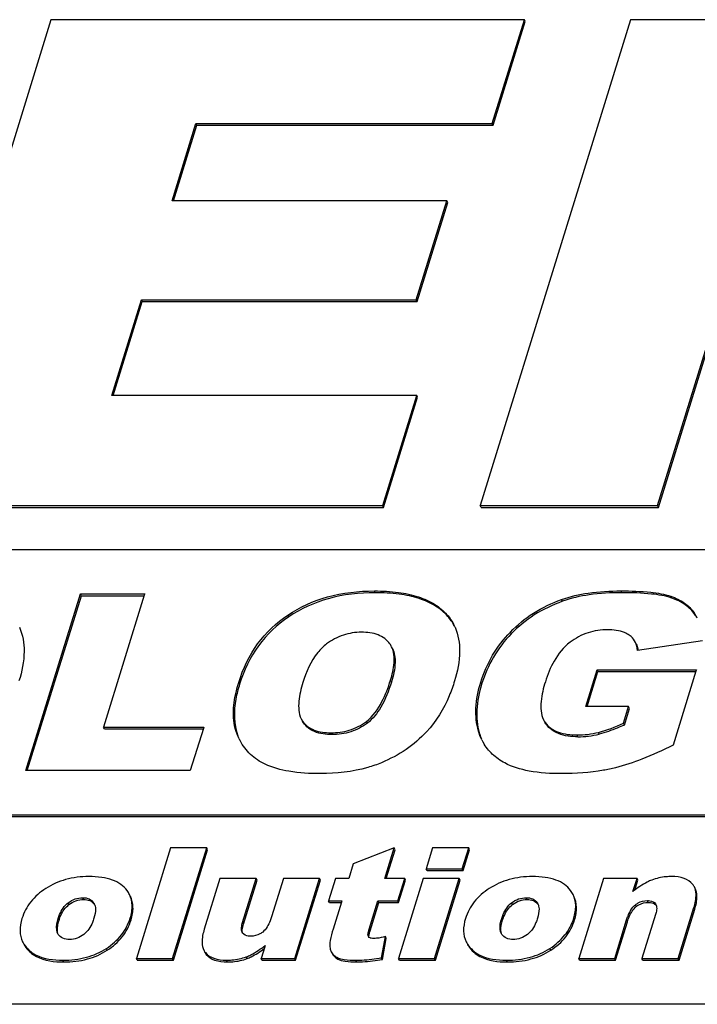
# Model space of a CAD drawing. Header units: millimetres. Extents: x 0 to 4200, y 0 to 2970.
# Tile 10 of 16: x 3130 to 3154, y 885 to 920. Entities that reach past the tile are written whole.
import ezdxf

# ---------------------------------------------------------------- set-up
doc = ezdxf.new("R2010")
doc.units = ezdxf.units.MM
doc.header["$LTSCALE"] = 231
doc.layers.get('0').update_dxf_attribs({"linetype": 'CONTINUOUS'})

msp = doc.modelspace()

# ---------------------------------------------------------------- linework, layer by layer
at = {"color": 7, "linetype": 'CONTINUOUS'}
for p, q in [((3131.322, 920.201), (3125.997, 902.967)), ((3148.102, 920.201), (3131.322, 920.201)), ((3151.862, 920.201), (3146.536, 902.967)), ((3146.965, 916.521), (3148.102, 920.201)), ((3148.133, 920.138), (3148.102, 920.201)), ((3162.298, 920.201), (3151.862, 920.201)), ((3146.996, 916.459), (3148.133, 920.138)), ((3135.614, 913.782), (3136.46, 916.521)), ((3135.664, 913.782), (3136.491, 916.459)), ((3136.46, 916.521), (3146.965, 916.521)), ((3136.491, 916.459), (3136.46, 916.521)), ((3136.491, 916.459), (3146.996, 916.459)), ((3146.996, 916.459), (3146.965, 916.521)), ((3145.359, 913.782), (3135.614, 913.782)), ((3144.272, 910.267), (3145.359, 913.782)), ((3144.303, 910.205), (3145.389, 913.72)), ((3145.389, 913.72), (3145.359, 913.782)), ((3133.478, 906.87), (3134.528, 910.267)), ((3133.528, 906.87), (3134.558, 910.205)), ((3134.528, 910.267), (3144.272, 910.267)), ((3134.558, 910.205), (3134.528, 910.267)), ((3134.558, 910.205), (3144.303, 910.205)), ((3144.303, 910.205), (3144.272, 910.267)), ((3152.826, 902.967), (3154.987, 909.962)), ((3152.856, 902.905), (3155.017, 909.9)), ((3144.287, 906.87), (3133.478, 906.87)), ((3143.081, 902.967), (3144.287, 906.87)), ((3143.111, 902.905), (3144.317, 906.808)), ((3144.317, 906.808), (3144.287, 906.87)), ((3125.997, 902.967), (3143.081, 902.967)), ((3126.027, 902.905), (3143.111, 902.905)), ((3143.111, 902.905), (3143.081, 902.967)), ((3146.567, 902.905), (3146.536, 902.967)), ((3146.536, 902.967), (3152.826, 902.967)), ((3146.567, 902.905), (3152.856, 902.905)), ((3152.856, 902.905), (3152.826, 902.967)), ((3166.443, 901.401), (3055.915, 901.401)), ((3130.431, 893.567), (3132.367, 899.834)), ((3130.481, 893.567), (3132.398, 899.772)), ((3132.367, 899.834), (3134.644, 899.834)), ((3132.398, 899.772), (3132.367, 899.834)), ((3132.398, 899.772), (3134.625, 899.772)), ((3134.629, 899.786), (3133.185, 895.111)), ((3134.644, 899.834), (3134.629, 899.786)), ((3154.415, 898.167), (3152.116, 897.833)), ((3150.277, 895.837), (3150.68, 897.141)), ((3150.68, 897.141), (3154.199, 897.141)), ((3150.711, 897.079), (3150.68, 897.141)), ((3154.199, 897.141), (3154.184, 897.093)), ((3150.327, 895.837), (3150.711, 897.079)), ((3150.711, 897.079), (3154.179, 897.079)), ((3154.184, 897.093), (3153.373, 894.469)), ((3151.8, 895.837), (3150.277, 895.837)), ((3151.618, 895.247), (3151.8, 895.837)), ((3151.648, 895.185), (3151.831, 895.775)), ((3151.831, 895.775), (3151.8, 895.837)), ((3140.191, 895.409), (3140.241, 895.323)), ((3133.215, 895.048), (3133.185, 895.111)), ((3133.185, 895.111), (3136.738, 895.111)), ((3133.215, 895.048), (3136.719, 895.048)), ((3136.723, 895.062), (3136.261, 893.567)), ((3136.738, 895.111), (3136.723, 895.062)), ((3140.271, 895.261), (3140.221, 895.347)), ((3151.648, 895.185), (3151.618, 895.247)), ((3137.993, 894.693), (3137.917, 894.866)), ((3136.261, 893.567), (3130.431, 893.567)), ((3064.063, 892.001), (3163.538, 892.001)), ((3064.094, 891.939), (3163.568, 891.939)), ((3135.56, 890.826), (3134.35, 886.909)), ((3136.842, 890.826), (3135.56, 890.826)), ((3135.631, 886.909), (3136.842, 890.826)), ((3136.872, 890.764), (3136.842, 890.826)), ((3143.492, 890.826), (3142.038, 890.267)), ((3143.159, 889.746), (3143.492, 890.826)), ((3143.523, 890.764), (3143.492, 890.826)), ((3144.852, 890.826), (3144.624, 890.086)), ((3146.131, 890.826), (3144.852, 890.826)), ((3145.902, 890.086), (3146.131, 890.826)), ((3146.161, 890.764), (3146.131, 890.826)), ((3135.662, 886.847), (3136.872, 890.764)), ((3143.208, 889.746), (3143.523, 890.764)), ((3145.933, 890.024), (3146.161, 890.764)), ((3142.038, 890.267), (3141.877, 889.746)), ((3144.654, 890.024), (3144.624, 890.086)), ((3144.624, 890.086), (3145.902, 890.086)), ((3144.654, 890.024), (3145.933, 890.024)), ((3145.933, 890.024), (3145.902, 890.086)), ((3137.312, 889.746), (3136.754, 887.94)), ((3138.597, 889.746), (3137.312, 889.746)), ((3138.115, 888.186), (3138.597, 889.746)), ((3138.146, 888.124), (3138.628, 889.684)), ((3138.628, 889.684), (3138.597, 889.746)), ((3139.562, 889.746), (3139.14, 888.381)), ((3140.84, 889.746), (3139.562, 889.746)), ((3139.963, 886.909), (3140.84, 889.746)), ((3139.994, 886.847), (3140.871, 889.684)), ((3140.871, 889.684), (3140.84, 889.746)), ((3141.406, 889.746), (3141.16, 888.95)), ((3141.877, 889.746), (3141.406, 889.746)), ((3143.862, 889.746), (3143.159, 889.746)), ((3143.616, 888.95), (3143.862, 889.746)), ((3144.519, 889.746), (3143.642, 886.909)), ((3143.647, 888.888), (3143.893, 889.684)), ((3143.893, 889.684), (3143.862, 889.746)), ((3145.797, 889.746), (3144.519, 889.746)), ((3144.921, 886.909), (3145.797, 889.746)), ((3144.951, 886.847), (3145.828, 889.684)), ((3145.828, 889.684), (3145.797, 889.746)), ((3150.905, 889.746), (3150.029, 886.909)), ((3152.096, 889.746), (3150.905, 889.746)), ((3151.953, 889.284), (3152.096, 889.746)), ((3152.018, 889.333), (3152.126, 889.684)), ((3152.126, 889.684), (3152.096, 889.746)), ((3132.835, 888.881), (3132.859, 888.84)), ((3141.19, 888.888), (3141.16, 888.95)), ((3141.16, 888.95), (3141.631, 888.95)), ((3141.19, 888.888), (3141.612, 888.888)), ((3141.616, 888.902), (3141.322, 887.951)), ((3141.631, 888.95), (3141.616, 888.902)), ((3142.601, 887.943), (3142.913, 888.95)), ((3142.632, 887.881), (3142.943, 888.888)), ((3142.913, 888.95), (3143.616, 888.95)), ((3142.943, 888.888), (3142.913, 888.95)), ((3142.943, 888.888), (3143.647, 888.888)), ((3143.647, 888.888), (3143.616, 888.95)), ((3148.558, 888.881), (3148.582, 888.84)), ((3152.753, 888.845), (3152.769, 888.819)), ((3152.754, 888.469), (3152.272, 886.909)), ((3153.556, 886.909), (3154.114, 888.712)), ((3153.587, 886.847), (3154.144, 888.65)), ((3151.307, 886.909), (3151.728, 888.272)), ((3151.338, 886.847), (3151.759, 888.21)), ((3131.581, 887.761), (3131.559, 887.798)), ((3138.113, 887.806), (3138.097, 887.832)), ((3142.572, 887.693), (3142.568, 887.703)), ((3143.04, 886.933), (3143.177, 887.681)), ((3143.208, 887.619), (3143.177, 887.681)), ((3147.304, 887.761), (3147.282, 887.798)), ((3138.912, 887.369), (3138.897, 887.321)), ((3143.071, 886.871), (3143.208, 887.619)), ((3138.897, 887.321), (3138.77, 886.909)), ((3134.38, 886.847), (3134.35, 886.909)), ((3134.35, 886.909), (3135.631, 886.909)), ((3134.38, 886.847), (3135.662, 886.847)), ((3135.662, 886.847), (3135.631, 886.909)), ((3138.8, 886.847), (3138.77, 886.909)), ((3138.77, 886.909), (3139.963, 886.909)), ((3138.8, 886.847), (3139.994, 886.847)), ((3139.994, 886.847), (3139.963, 886.909)), ((3143.071, 886.871), (3143.04, 886.933)), ((3143.673, 886.847), (3143.642, 886.909)), ((3143.642, 886.909), (3144.921, 886.909)), ((3143.673, 886.847), (3144.951, 886.847)), ((3144.951, 886.847), (3144.921, 886.909)), ((3150.059, 886.847), (3150.029, 886.909)), ((3150.029, 886.909), (3151.307, 886.909)), ((3150.059, 886.847), (3151.338, 886.847)), ((3151.338, 886.847), (3151.307, 886.909)), ((3152.302, 886.847), (3152.272, 886.909)), ((3152.272, 886.909), (3153.556, 886.909)), ((3152.302, 886.847), (3153.587, 886.847)), ((3153.587, 886.847), (3153.556, 886.909)), ((3590.725, 885.28), (2621.769, 885.28))]:
    msp.add_line(p, q, dxfattribs=at)
at = {"color": 9, "linetype": 'CONTINUOUS'}
for p, q in [((3142.815, 899.879), (3142.785, 899.941)), ((3151.561, 899.879), (3151.53, 899.941)), ((3149.452, 899.573), (3149.421, 899.636)), ((3153.326, 899.689), (3153.295, 899.751)), ((3139.751, 899.024), (3139.721, 899.086)), ((3145.39, 899.037), (3145.359, 899.099)), ((3154.151, 899.105), (3154.121, 899.167)), ((3147.637, 898.421), (3147.607, 898.483)), ((3143.389, 896.711), (3143.359, 896.773)), ((3138.008, 896.634), (3137.977, 896.696)), ((3146.589, 896.639), (3146.558, 896.701)), ((3140.271, 895.261), (3140.241, 895.323)), ((3142.537, 895.254), (3142.506, 895.316)), ((3148.876, 895.207), (3148.845, 895.269)), ((3137.948, 894.804), (3137.917, 894.866)), ((3141.275, 894.847), (3141.245, 894.91)), ((3146.506, 894.911), (3146.476, 894.973)), ((3149.997, 894.771), (3149.967, 894.833)), ((3150.755, 894.863), (3150.725, 894.925)), ((3131.96, 888.817), (3131.929, 888.879)), ((3132.479, 889), (3132.449, 889.062)), ((3147.682, 888.817), (3147.652, 888.879)), ((3148.202, 889), (3148.171, 889.062)), ((3152.069, 888.747), (3152.038, 888.809)), ((3152.492, 888.896), (3152.462, 888.958)), ((3154.144, 888.65), (3154.114, 888.712)), ((3131.607, 888.26), (3131.576, 888.322)), ((3134.161, 888.274), (3134.131, 888.336)), ((3138.146, 888.124), (3138.115, 888.186)), ((3147.329, 888.26), (3147.299, 888.322)), ((3149.884, 888.274), (3149.854, 888.336)), ((3151.759, 888.21), (3151.728, 888.272)), ((3142.572, 887.693), (3142.568, 887.703)), ((3142.632, 887.881), (3142.601, 887.943)), ((3130.584, 887.13), (3130.554, 887.192)), ((3133.318, 887.2), (3133.287, 887.262)), ((3136.827, 887.05), (3136.797, 887.112)), ((3146.307, 887.13), (3146.277, 887.192)), ((3149.04, 887.2), (3149.01, 887.262)), ((3131.778, 886.783), (3131.748, 886.845)), ((3137.574, 886.783), (3137.544, 886.845)), ((3138.277, 886.903), (3138.247, 886.965)), ((3141.486, 886.885), (3141.456, 886.948)), ((3142.157, 886.783), (3142.127, 886.845)), ((3147.501, 886.783), (3147.47, 886.845))]:
    msp.add_line(p, q, dxfattribs=at)
at = {"color": 7, "linetype": 'CONTINUOUS'}
for centre, radius, start, end in [((3152.922, 898.334), 1.46, 26.099, 34.7907), ((3152.966, 898.28), 1.444, 28.7719, 34.8223), ((3144.049, 897.945), 1.746, 23.8662, 26.1368), ((3142.748, 897.642), 0.724, 26.0896, 35.6822), ((3151.317, 897.715), 0.831, 8.4699, 12.1247), ((3139.841, 895.6), 2.058, 206.1342, 208.0579), ((3148.444, 895.474), 2.018, 196.1882, 202.7405), ((3148.223, 895.454), 1.81, 206.1304, 209.5773), ((3149.967, 897.996), 3.164, 269.9964, 283.859), ((3149.999, 897.923), 3.152, 269.9709, 283.8845), ((3153.68, 889.225), 0.5, 26.1117, 39.0825), ((3132.507, 888.573), 0.435, 34.3585, 37.1303), ((3132.552, 888.69), 0.342, 23.9834, 26.1418), ((3132.545, 888.686), 0.35, 22.3704, 23.9838), ((3148.229, 888.573), 0.435, 34.3585, 37.1303), ((3148.275, 888.69), 0.342, 23.9834, 26.1418), ((3148.268, 888.686), 0.35, 22.3704, 23.9838), ((3152.602, 888.653), 0.223, 36.8198, 45.1441), ((3142.674, 887.743), 0.113, 206.1068, 213.4785), ((3137.179, 887.423), 0.492, 206.1131, 219.0836), ((3137.21, 887.36), 0.492, 206.1131, 219.0836)]:
    msp.add_arc(centre, radius, start, end, dxfattribs=at)
for points, knots in [([(3139.721, 899.086), (3140.146, 899.373), (3141.145, 899.821), (3142.225, 899.941), (3142.785, 899.941)], [0, 0, 0, 0, 0.478529, 1, 1, 1, 1]), ([(3142.785, 899.941), (3143.069, 899.941), (3143.597, 899.914), (3144.324, 899.763), (3144.919, 899.502), (3145.234, 899.242), (3145.359, 899.099)], [0, 0, 0, 0, 0.30602, 0.568091, 0.795003, 1, 1, 1, 1]), ([(3149.421, 899.636), (3149.727, 899.746), (3150.428, 899.903), (3151.142, 899.941), (3151.53, 899.941)], [0, 0, 0, 0, 0.455761, 1, 1, 1, 1]), ([(3151.53, 899.941), (3151.881, 899.941), (3152.474, 899.922), (3153.066, 899.83), (3153.295, 899.751)], [0, 0, 0, 0, 0.591549, 1, 1, 1, 1]), ([(3142.815, 899.879), (3142.256, 899.879), (3141.175, 899.759), (3140.177, 899.31), (3139.751, 899.024)], [0, 0, 0, 0, 0.521471, 1, 1, 1, 1]), ([(3145.39, 899.037), (3145.264, 899.18), (3144.95, 899.44), (3144.354, 899.7), (3143.628, 899.851), (3143.099, 899.879), (3142.815, 899.879)], [0, 0, 0, 0, 0.204997, 0.431909, 0.69398, 1, 1, 1, 1]), ([(3147.607, 898.483), (3147.851, 898.736), (3148.417, 899.196), (3149.074, 899.51), (3149.421, 899.636)], [0, 0, 0, 0, 0.487653, 1, 1, 1, 1]), ([(3149.452, 899.573), (3149.105, 899.447), (3148.448, 899.134), (3147.882, 898.674), (3147.637, 898.421)], [0, 0, 0, 0, 0.512347, 1, 1, 1, 1]), ([(3151.561, 899.879), (3151.173, 899.879), (3150.459, 899.84), (3149.757, 899.684), (3149.452, 899.573)], [0, 0, 0, 0, 0.544239, 1, 1, 1, 1]), ([(3153.326, 899.689), (3153.097, 899.768), (3152.504, 899.86), (3151.912, 899.879), (3151.561, 899.879)], [0, 0, 0, 0, 0.408451, 1, 1, 1, 1]), ([(3153.295, 899.751), (3153.464, 899.692), (3153.778, 899.545), (3154.028, 899.301), (3154.121, 899.167)], [0, 0, 0, 0, 0.524006, 1, 1, 1, 1]), ([(3154.151, 899.105), (3154.059, 899.238), (3153.808, 899.482), (3153.495, 899.63), (3153.326, 899.689)], [0, 0, 0, 0, 0.475994, 1, 1, 1, 1]), ([(3137.977, 896.696), (3138.127, 897.18), (3138.565, 898.105), (3139.31, 898.81), (3139.721, 899.086)], [0, 0, 0, 0, 0.505817, 1, 1, 1, 1]), ([(3139.751, 899.024), (3139.341, 898.747), (3138.595, 898.043), (3138.157, 897.118), (3138.008, 896.634)], [0, 0, 0, 0, 0.494183, 1, 1, 1, 1]), ([(3130.205, 898.651), (3130.323, 898.386), (3130.428, 897.726), (3130.292, 897.087), (3130.187, 896.748)], [0, 0, 0, 0, 0.450004, 1, 1, 1, 1]), ([(3145.646, 898.651), (3145.763, 898.386), (3145.869, 897.726), (3145.733, 897.087), (3145.628, 896.748)], [0, 0, 0, 0, 0.450004, 1, 1, 1, 1]), ([(3151.055, 898.564), (3150.821, 898.564), (3150.342, 898.497), (3149.914, 898.266), (3149.721, 898.12)], [0, 0, 0, 0, 0.490735, 1, 1, 1, 1]), ([(3151.819, 898.375), (3151.769, 898.411), (3151.533, 898.536), (3151.258, 898.564), (3151.055, 898.564)], [0, 0, 0, 0, 0.231979, 1, 1, 1, 1]), ([(3142.327, 898.475), (3142.111, 898.475), (3141.666, 898.41), (3141.271, 898.195), (3141.092, 898.06)], [0, 0, 0, 0, 0.490789, 1, 1, 1, 1]), ([(3143.336, 898.064), (3143.234, 898.205), (3142.909, 898.437), (3142.527, 898.475), (3142.327, 898.475)], [0, 0, 0, 0, 0.464108, 1, 1, 1, 1]), ([(3146.558, 896.701), (3146.661, 897.034), (3146.94, 897.678), (3147.367, 898.235), (3147.607, 898.483)], [0, 0, 0, 0, 0.502627, 1, 1, 1, 1]), ([(3147.637, 898.421), (3147.397, 898.173), (3146.971, 897.616), (3146.692, 896.972), (3146.589, 896.639)], [0, 0, 0, 0, 0.497373, 1, 1, 1, 1]), ([(3152.042, 898.117), (3152.004, 898.193), (3151.933, 898.287), (3151.843, 898.358), (3151.819, 898.375)], [0, 0, 0, 0, 0.742534, 1, 1, 1, 1]), ([(3141.092, 898.06), (3140.976, 897.972), (3140.588, 897.583), (3140.368, 897.066), (3140.251, 896.688)], [0, 0, 0, 0, 0.270362, 1, 1, 1, 1]), ([(3143.359, 896.773), (3143.421, 896.973), (3143.516, 897.363), (3143.483, 897.787), (3143.398, 897.96)], [0, 0, 0, 0, 0.520453, 1, 1, 1, 1]), ([(3143.428, 897.898), (3143.503, 897.746), (3143.553, 897.327), (3143.458, 896.934), (3143.389, 896.711)], [0, 0, 0, 0, 0.42179, 1, 1, 1, 1]), ([(3149.721, 898.12), (3149.49, 897.944), (3149.131, 897.495), (3148.925, 896.976), (3148.847, 896.722)], [0, 0, 0, 0, 0.52263, 1, 1, 1, 1]), ([(3142.506, 895.316), (3142.741, 895.497), (3143.079, 895.982), (3143.278, 896.513), (3143.359, 896.773)], [0, 0, 0, 0, 0.520891, 1, 1, 1, 1]), ([(3137.917, 894.866), (3137.869, 894.991), (3137.715, 895.595), (3137.834, 896.234), (3137.977, 896.696)], [0, 0, 0, 0, 0.216884, 1, 1, 1, 1]), ([(3138.008, 896.634), (3137.954, 896.461), (3137.8, 895.868), (3137.791, 895.209), (3137.948, 894.804)], [0, 0, 0, 0, 0.294127, 1, 1, 1, 1]), ([(3140.251, 896.688), (3140.185, 896.473), (3140.081, 896.055), (3140.099, 895.595), (3140.19, 895.409)], [0, 0, 0, 0, 0.520482, 1, 1, 1, 1]), ([(3143.389, 896.711), (3143.294, 896.403), (3143.089, 895.869), (3142.732, 895.404), (3142.537, 895.254)], [0, 0, 0, 0, 0.566376, 1, 1, 1, 1]), ([(3145.628, 896.748), (3145.573, 896.57), (3145.341, 895.92), (3144.976, 895.313), (3144.633, 894.944)], [0, 0, 0, 0, 0.270183, 1, 1, 1, 1]), ([(3146.476, 894.973), (3146.4, 895.233), (3146.345, 895.826), (3146.466, 896.403), (3146.558, 896.701)], [0, 0, 0, 0, 0.46487, 1, 1, 1, 1]), ([(3146.589, 896.639), (3146.497, 896.341), (3146.376, 895.764), (3146.431, 895.171), (3146.506, 894.911)], [0, 0, 0, 0, 0.53513, 1, 1, 1, 1]), ([(3148.847, 896.722), (3148.777, 896.495), (3148.666, 896.055), (3148.686, 895.57), (3148.782, 895.373)], [0, 0, 0, 0, 0.52056, 1, 1, 1, 1]), ([(3140.241, 895.323), (3140.289, 895.254), (3140.412, 895.124), (3140.746, 894.943), (3141.045, 894.91), (3141.245, 894.91)], [0, 0, 0, 0, 0.225991, 0.466426, 1, 1, 1, 1]), ([(3141.275, 894.847), (3141.069, 894.847), (3140.686, 894.886), (3140.367, 895.124), (3140.271, 895.261)], [0, 0, 0, 0, 0.551385, 1, 1, 1, 1]), ([(3141.245, 894.91), (3141.465, 894.91), (3141.917, 894.965), (3142.325, 895.177), (3142.506, 895.316)], [0, 0, 0, 0, 0.490496, 1, 1, 1, 1]), ([(3142.537, 895.254), (3142.363, 895.12), (3141.957, 894.906), (3141.505, 894.847), (3141.275, 894.847)], [0, 0, 0, 0, 0.488589, 1, 1, 1, 1]), ([(3148.845, 895.269), (3148.9, 895.193), (3149.041, 895.054), (3149.416, 894.866), (3149.746, 894.833), (3149.967, 894.833)], [0, 0, 0, 0, 0.225715, 0.466824, 1, 1, 1, 1]), ([(3149.997, 894.771), (3149.767, 894.771), (3149.345, 894.809), (3148.983, 895.059), (3148.876, 895.207)], [0, 0, 0, 0, 0.558398, 1, 1, 1, 1]), ([(3151.648, 895.185), (3151.565, 895.148), (3151.274, 895.025), (3150.974, 894.917), (3150.755, 894.863)], [0, 0, 0, 0, 0.287746, 1, 1, 1, 1]), ([(3144.633, 894.944), (3144.416, 894.71), (3143.92, 894.282), (3143.342, 893.976), (3143.038, 893.85)], [0, 0, 0, 0, 0.492434, 1, 1, 1, 1]), ([(3138.91, 893.797), (3138.722, 893.885), (3138.372, 894.116), (3138.12, 894.452), (3138.024, 894.632)], [0, 0, 0, 0, 0.505329, 1, 1, 1, 1]), ([(3147.407, 893.839), (3147.248, 893.924), (3146.955, 894.129), (3146.734, 894.411), (3146.649, 894.56)], [0, 0, 0, 0, 0.511346, 1, 1, 1, 1]), ([(3153.373, 894.469), (3153.011, 894.29), (3152.346, 893.987), (3151.653, 893.75), (3151.336, 893.672)], [0, 0, 0, 0, 0.553045, 1, 1, 1, 1]), ([(3140.873, 893.461), (3140.499, 893.461), (3139.831, 893.497), (3139.176, 893.67), (3138.91, 893.797)], [0, 0, 0, 0, 0.559, 1, 1, 1, 1]), ([(3143.038, 893.85), (3142.879, 893.783), (3142.182, 893.541), (3141.436, 893.461), (3140.873, 893.461)], [0, 0, 0, 0, 0.234496, 1, 1, 1, 1]), ([(3149.432, 893.461), (3149.044, 893.461), (3148.351, 893.5), (3147.674, 893.696), (3147.407, 893.839)], [0, 0, 0, 0, 0.562047, 1, 1, 1, 1]), ([(3151.336, 893.672), (3151.193, 893.636), (3150.567, 893.505), (3149.924, 893.461), (3149.432, 893.461)], [0, 0, 0, 0, 0.23121, 1, 1, 1, 1]), ([(3132.661, 889.811), (3132.386, 889.811), (3131.849, 889.749), (3131.354, 889.529), (3131.138, 889.389)], [0, 0, 0, 0, 0.517281, 1, 1, 1, 1]), ([(3134.02, 889.315), (3133.96, 889.398), (3133.802, 889.552), (3133.488, 889.706), (3133.099, 889.795), (3132.815, 889.811), (3132.661, 889.811)], [0, 0, 0, 0, 0.205839, 0.431205, 0.692405, 1, 1, 1, 1]), ([(3148.384, 889.811), (3148.108, 889.811), (3147.572, 889.749), (3147.076, 889.529), (3146.861, 889.389)], [0, 0, 0, 0, 0.517282, 1, 1, 1, 1]), ([(3149.743, 889.315), (3149.683, 889.398), (3149.525, 889.552), (3149.211, 889.706), (3148.822, 889.795), (3148.537, 889.811), (3148.384, 889.811)], [0, 0, 0, 0, 0.205838, 0.431204, 0.692405, 1, 1, 1, 1]), ([(3153.322, 889.811), (3153.258, 889.811), (3153.019, 889.801), (3152.781, 889.751), (3152.618, 889.688)], [0, 0, 0, 0, 0.268352, 1, 1, 1, 1]), ([(3154.068, 889.541), (3153.993, 889.633), (3153.75, 889.786), (3153.474, 889.811), (3153.322, 889.811)], [0, 0, 0, 0, 0.440246, 1, 1, 1, 1]), ([(3152.618, 889.688), (3152.564, 889.667), (3152.327, 889.56), (3152.111, 889.41), (3151.953, 889.284)], [0, 0, 0, 0, 0.22238, 1, 1, 1, 1]), ([(3154.114, 888.712), (3154.136, 888.785), (3154.198, 889.022), (3154.204, 889.292), (3154.129, 889.446)], [0, 0, 0, 0, 0.3084, 1, 1, 1, 1]), ([(3131.138, 889.389), (3130.938, 889.259), (3130.58, 888.952), (3130.359, 888.533), (3130.293, 888.32)], [0, 0, 0, 0, 0.517522, 1, 1, 1, 1]), ([(3134.131, 888.336), (3134.176, 888.481), (3134.229, 888.768), (3134.163, 889.056), (3134.105, 889.176)], [0, 0, 0, 0, 0.533231, 1, 1, 1, 1]), ([(3134.161, 888.274), (3134.206, 888.419), (3134.26, 888.706), (3134.194, 888.994), (3134.135, 889.114)], [0, 0, 0, 0, 0.533231, 1, 1, 1, 1]), ([(3146.861, 889.389), (3146.661, 889.259), (3146.303, 888.952), (3146.082, 888.533), (3146.016, 888.32)], [0, 0, 0, 0, 0.517521, 1, 1, 1, 1]), ([(3149.854, 888.336), (3149.899, 888.481), (3149.952, 888.768), (3149.886, 889.056), (3149.827, 889.176)], [0, 0, 0, 0, 0.53323, 1, 1, 1, 1]), ([(3149.884, 888.274), (3149.929, 888.419), (3149.983, 888.706), (3149.916, 888.994), (3149.858, 889.114)], [0, 0, 0, 0, 0.53323, 1, 1, 1, 1]), ([(3154.144, 888.65), (3154.167, 888.723), (3154.228, 888.96), (3154.235, 889.23), (3154.159, 889.383)], [0, 0, 0, 0, 0.3084, 1, 1, 1, 1]), ([(3131.576, 888.322), (3131.591, 888.372), (3131.665, 888.58), (3131.795, 888.775), (3131.929, 888.879)], [0, 0, 0, 0, 0.235533, 1, 1, 1, 1]), ([(3131.607, 888.26), (3131.625, 888.32), (3131.7, 888.527), (3131.834, 888.719), (3131.96, 888.817)], [0, 0, 0, 0, 0.280083, 1, 1, 1, 1]), ([(3131.929, 888.879), (3132.004, 888.937), (3132.169, 889.031), (3132.357, 889.062), (3132.449, 889.062)], [0, 0, 0, 0, 0.508688, 1, 1, 1, 1]), ([(3131.96, 888.817), (3132.035, 888.875), (3132.199, 888.969), (3132.388, 889), (3132.479, 889)], [0, 0, 0, 0, 0.507989, 1, 1, 1, 1]), ([(3132.449, 889.062), (3132.527, 889.062), (3132.68, 889.04), (3132.797, 888.937), (3132.835, 888.881)], [0, 0, 0, 0, 0.534717, 1, 1, 1, 1]), ([(3132.479, 889), (3132.554, 889), (3132.698, 888.98), (3132.814, 888.888), (3132.854, 888.836)], [0, 0, 0, 0, 0.52926, 1, 1, 1, 1]), ([(3132.886, 888.766), (3132.894, 888.733), (3132.911, 888.586), (3132.878, 888.439), (3132.845, 888.333)], [0, 0, 0, 0, 0.238784, 1, 1, 1, 1]), ([(3147.299, 888.322), (3147.314, 888.372), (3147.388, 888.58), (3147.518, 888.775), (3147.652, 888.879)], [0, 0, 0, 0, 0.235533, 1, 1, 1, 1]), ([(3147.329, 888.26), (3147.348, 888.32), (3147.423, 888.527), (3147.556, 888.719), (3147.682, 888.817)], [0, 0, 0, 0, 0.280082, 1, 1, 1, 1]), ([(3147.652, 888.879), (3147.727, 888.937), (3147.892, 889.031), (3148.08, 889.062), (3148.171, 889.062)], [0, 0, 0, 0, 0.508689, 1, 1, 1, 1]), ([(3147.682, 888.817), (3147.757, 888.875), (3147.922, 888.969), (3148.11, 889), (3148.202, 889)], [0, 0, 0, 0, 0.50799, 1, 1, 1, 1]), ([(3148.171, 889.062), (3148.25, 889.062), (3148.402, 889.04), (3148.52, 888.937), (3148.558, 888.881)], [0, 0, 0, 0, 0.534717, 1, 1, 1, 1]), ([(3148.202, 889), (3148.276, 889), (3148.42, 888.98), (3148.537, 888.888), (3148.576, 888.836)], [0, 0, 0, 0, 0.52926, 1, 1, 1, 1]), ([(3148.609, 888.766), (3148.617, 888.733), (3148.634, 888.586), (3148.601, 888.439), (3148.568, 888.333)], [0, 0, 0, 0, 0.238784, 1, 1, 1, 1]), ([(3151.728, 888.272), (3151.743, 888.319), (3151.81, 888.514), (3151.914, 888.71), (3152.038, 888.809)], [0, 0, 0, 0, 0.237563, 1, 1, 1, 1]), ([(3151.759, 888.21), (3151.777, 888.27), (3151.846, 888.465), (3151.955, 888.657), (3152.069, 888.747)], [0, 0, 0, 0, 0.302481, 1, 1, 1, 1]), ([(3152.038, 888.809), (3152.069, 888.833), (3152.194, 888.918), (3152.349, 888.958), (3152.462, 888.958)], [0, 0, 0, 0, 0.255252, 1, 1, 1, 1]), ([(3152.069, 888.747), (3152.099, 888.771), (3152.225, 888.856), (3152.38, 888.896), (3152.492, 888.896)], [0, 0, 0, 0, 0.256824, 1, 1, 1, 1]), ([(3152.462, 888.958), (3152.491, 888.958), (3152.596, 888.954), (3152.708, 888.907), (3152.753, 888.845)], [0, 0, 0, 0, 0.279639, 1, 1, 1, 1]), ([(3152.492, 888.896), (3152.521, 888.896), (3152.614, 888.892), (3152.712, 888.858), (3152.76, 888.811)], [0, 0, 0, 0, 0.297594, 1, 1, 1, 1]), ([(3152.792, 888.726), (3152.798, 888.662), (3152.784, 888.574), (3152.76, 888.491), (3152.754, 888.469)], [0, 0, 0, 0, 0.740819, 1, 1, 1, 1]), ([(3139.14, 888.381), (3139.125, 888.334), (3139.058, 888.138), (3138.952, 887.942), (3138.827, 887.844)], [0, 0, 0, 0, 0.237436, 1, 1, 1, 1]), ([(3130.293, 888.32), (3130.249, 888.177), (3130.197, 887.897), (3130.261, 887.614), (3130.318, 887.496)], [0, 0, 0, 0, 0.533043, 1, 1, 1, 1]), ([(3131.559, 887.798), (3131.541, 887.836), (3131.494, 888.011), (3131.536, 888.193), (3131.576, 888.322)], [0, 0, 0, 0, 0.237284, 1, 1, 1, 1]), ([(3131.565, 887.803), (3131.557, 887.834), (3131.535, 887.987), (3131.57, 888.143), (3131.607, 888.26)], [0, 0, 0, 0, 0.204382, 1, 1, 1, 1]), ([(3132.845, 888.333), (3132.829, 888.282), (3132.755, 888.069), (3132.627, 887.863), (3132.489, 887.758)], [0, 0, 0, 0, 0.236149, 1, 1, 1, 1]), ([(3133.287, 887.262), (3133.486, 887.392), (3133.844, 887.7), (3134.065, 888.121), (3134.131, 888.336)], [0, 0, 0, 0, 0.514089, 1, 1, 1, 1]), ([(3133.318, 887.2), (3133.517, 887.33), (3133.874, 887.638), (3134.095, 888.059), (3134.161, 888.274)], [0, 0, 0, 0, 0.514089, 1, 1, 1, 1]), ([(3138.097, 887.832), (3138.072, 887.884), (3138.068, 888.011), (3138.097, 888.127), (3138.115, 888.186)], [0, 0, 0, 0, 0.479449, 1, 1, 1, 1]), ([(3138.105, 887.86), (3138.103, 887.879), (3138.103, 887.968), (3138.125, 888.056), (3138.146, 888.124)], [0, 0, 0, 0, 0.20724, 1, 1, 1, 1]), ([(3146.016, 888.32), (3145.972, 888.177), (3145.919, 887.897), (3145.983, 887.614), (3146.041, 887.496)], [0, 0, 0, 0, 0.533043, 1, 1, 1, 1]), ([(3147.282, 887.798), (3147.263, 887.836), (3147.217, 888.011), (3147.259, 888.193), (3147.299, 888.322)], [0, 0, 0, 0, 0.237284, 1, 1, 1, 1]), ([(3147.288, 887.803), (3147.279, 887.834), (3147.258, 887.987), (3147.293, 888.143), (3147.329, 888.26)], [0, 0, 0, 0, 0.204382, 1, 1, 1, 1]), ([(3148.568, 888.333), (3148.552, 888.282), (3148.477, 888.069), (3148.35, 887.863), (3148.212, 887.758)], [0, 0, 0, 0, 0.236149, 1, 1, 1, 1]), ([(3149.01, 887.262), (3149.209, 887.392), (3149.566, 887.7), (3149.787, 888.121), (3149.854, 888.336)], [0, 0, 0, 0, 0.514089, 1, 1, 1, 1]), ([(3149.04, 887.2), (3149.239, 887.33), (3149.597, 887.638), (3149.818, 888.059), (3149.884, 888.274)], [0, 0, 0, 0, 0.514089, 1, 1, 1, 1]), ([(3131.981, 887.58), (3131.9, 887.58), (3131.744, 887.6), (3131.62, 887.703), (3131.581, 887.761)], [0, 0, 0, 0, 0.535638, 1, 1, 1, 1]), ([(3132.489, 887.758), (3132.416, 887.702), (3132.254, 887.61), (3132.071, 887.58), (3131.981, 887.58)], [0, 0, 0, 0, 0.508813, 1, 1, 1, 1]), ([(3136.754, 887.94), (3136.732, 887.867), (3136.67, 887.631), (3136.662, 887.36), (3136.737, 887.206)], [0, 0, 0, 0, 0.308721, 1, 1, 1, 1]), ([(3138.406, 887.695), (3138.376, 887.695), (3138.272, 887.699), (3138.158, 887.744), (3138.113, 887.806)], [0, 0, 0, 0, 0.279438, 1, 1, 1, 1]), ([(3138.827, 887.844), (3138.797, 887.82), (3138.672, 887.735), (3138.518, 887.695), (3138.406, 887.695)], [0, 0, 0, 0, 0.255276, 1, 1, 1, 1]), ([(3141.322, 887.951), (3141.281, 887.817), (3141.22, 887.593), (3141.199, 887.355), (3141.217, 887.264)], [0, 0, 0, 0, 0.603245, 1, 1, 1, 1]), ([(3142.568, 887.703), (3142.553, 887.739), (3142.569, 887.826), (3142.589, 887.903), (3142.601, 887.943)], [0, 0, 0, 0, 0.482894, 1, 1, 1, 1]), ([(3142.593, 887.664), (3142.592, 887.669), (3142.59, 887.693), (3142.593, 887.717), (3142.596, 887.735)], [0, 0, 0, 0, 0.210736, 1, 1, 1, 1]), ([(3142.596, 887.735), (3142.597, 887.746), (3142.607, 887.795), (3142.62, 887.843), (3142.632, 887.881)], [0, 0, 0, 0, 0.211233, 1, 1, 1, 1]), ([(3143.177, 887.681), (3143.074, 887.656), (3142.936, 887.625), (3142.795, 887.614), (3142.761, 887.614)], [0, 0, 0, 0, 0.75593, 1, 1, 1, 1]), ([(3147.704, 887.58), (3147.623, 887.58), (3147.467, 887.6), (3147.343, 887.703), (3147.304, 887.761)], [0, 0, 0, 0, 0.535638, 1, 1, 1, 1]), ([(3148.212, 887.758), (3148.138, 887.702), (3147.977, 887.61), (3147.793, 887.58), (3147.704, 887.58)], [0, 0, 0, 0, 0.508813, 1, 1, 1, 1]), ([(3130.318, 887.496), (3130.332, 887.468), (3130.395, 887.356), (3130.481, 887.257), (3130.554, 887.192)], [0, 0, 0, 0, 0.241, 1, 1, 1, 1]), ([(3130.349, 887.434), (3130.362, 887.406), (3130.425, 887.294), (3130.512, 887.195), (3130.584, 887.13)], [0, 0, 0, 0, 0.241, 1, 1, 1, 1]), ([(3138.247, 886.965), (3138.3, 886.986), (3138.538, 887.093), (3138.754, 887.242), (3138.912, 887.369)], [0, 0, 0, 0, 0.221526, 1, 1, 1, 1]), ([(3146.041, 887.496), (3146.055, 887.468), (3146.117, 887.356), (3146.204, 887.257), (3146.277, 887.192)], [0, 0, 0, 0, 0.241, 1, 1, 1, 1]), ([(3146.071, 887.434), (3146.085, 887.406), (3146.148, 887.294), (3146.234, 887.195), (3146.307, 887.13)], [0, 0, 0, 0, 0.241, 1, 1, 1, 1]), ([(3130.554, 887.192), (3130.62, 887.132), (3130.973, 886.894), (3131.417, 886.845), (3131.748, 886.845)], [0, 0, 0, 0, 0.212229, 1, 1, 1, 1]), ([(3130.584, 887.13), (3130.651, 887.07), (3131.003, 886.832), (3131.447, 886.783), (3131.778, 886.783)], [0, 0, 0, 0, 0.212229, 1, 1, 1, 1]), ([(3131.748, 886.845), (3132.028, 886.845), (3132.57, 886.903), (3133.072, 887.121), (3133.287, 887.262)], [0, 0, 0, 0, 0.522134, 1, 1, 1, 1]), ([(3131.778, 886.783), (3132.059, 886.783), (3132.6, 886.841), (3133.103, 887.059), (3133.318, 887.2)], [0, 0, 0, 0, 0.522134, 1, 1, 1, 1]), ([(3136.797, 887.112), (3136.872, 887.02), (3137.116, 886.869), (3137.392, 886.845), (3137.544, 886.845)], [0, 0, 0, 0, 0.439848, 1, 1, 1, 1]), ([(3136.827, 887.05), (3136.903, 886.958), (3137.147, 886.806), (3137.422, 886.783), (3137.574, 886.783)], [0, 0, 0, 0, 0.439848, 1, 1, 1, 1]), ([(3138.277, 886.903), (3138.326, 886.922), (3138.539, 887.016), (3138.735, 887.147), (3138.878, 887.256)], [0, 0, 0, 0, 0.224116, 1, 1, 1, 1]), ([(3141.256, 887.147), (3141.287, 887.084), (3141.352, 887.009), (3141.433, 886.959), (3141.456, 886.948)], [0, 0, 0, 0, 0.736232, 1, 1, 1, 1]), ([(3141.287, 887.085), (3141.317, 887.022), (3141.383, 886.946), (3141.464, 886.897), (3141.486, 886.885)], [0, 0, 0, 0, 0.736232, 1, 1, 1, 1]), ([(3146.277, 887.192), (3146.343, 887.132), (3146.695, 886.894), (3147.139, 886.845), (3147.47, 886.845)], [0, 0, 0, 0, 0.212228, 1, 1, 1, 1]), ([(3146.307, 887.13), (3146.374, 887.07), (3146.726, 886.832), (3147.17, 886.783), (3147.501, 886.783)], [0, 0, 0, 0, 0.212228, 1, 1, 1, 1]), ([(3147.47, 886.845), (3147.751, 886.845), (3148.292, 886.903), (3148.795, 887.121), (3149.01, 887.262)], [0, 0, 0, 0, 0.522133, 1, 1, 1, 1]), ([(3147.501, 886.783), (3147.782, 886.783), (3148.323, 886.841), (3148.825, 887.059), (3149.04, 887.2)], [0, 0, 0, 0, 0.522133, 1, 1, 1, 1]), ([(3137.544, 886.845), (3137.608, 886.845), (3137.846, 886.854), (3138.084, 886.902), (3138.247, 886.965)], [0, 0, 0, 0, 0.268642, 1, 1, 1, 1]), ([(3137.574, 886.783), (3137.638, 886.783), (3137.876, 886.791), (3138.115, 886.84), (3138.277, 886.903)], [0, 0, 0, 0, 0.268642, 1, 1, 1, 1]), ([(3141.456, 886.948), (3141.537, 886.905), (3141.764, 886.854), (3141.991, 886.845), (3142.127, 886.845)], [0, 0, 0, 0, 0.402406, 1, 1, 1, 1]), ([(3141.486, 886.885), (3141.567, 886.843), (3141.794, 886.792), (3142.021, 886.783), (3142.157, 886.783)], [0, 0, 0, 0, 0.402406, 1, 1, 1, 1]), ([(3142.127, 886.845), (3142.197, 886.845), (3142.503, 886.853), (3142.808, 886.892), (3143.04, 886.933)], [0, 0, 0, 0, 0.229701, 1, 1, 1, 1]), ([(3142.157, 886.783), (3142.228, 886.783), (3142.534, 886.791), (3142.838, 886.83), (3143.071, 886.871)], [0, 0, 0, 0, 0.229701, 1, 1, 1, 1])]:
    msp.add_open_spline(points, degree=3, knots=knots, dxfattribs=at)
for points in [[(3145.359, 899.099), (3145.461, 898.983), (3145.549, 898.852), (3145.617, 898.714)], [(3145.615, 898.713), (3145.553, 898.829), (3145.476, 898.938), (3145.39, 899.037)], [(3152.116, 897.833), (3152.108, 897.931), (3152.085, 898.03), (3152.042, 898.117)], [(3152.072, 898.055), (3152.098, 898.003), (3152.117, 897.946), (3152.129, 897.889)], [(3148.782, 895.373), (3148.8, 895.337), (3148.821, 895.302), (3148.845, 895.269)], [(3148.876, 895.207), (3148.852, 895.239), (3148.831, 895.275), (3148.813, 895.311)], [(3150.725, 894.925), (3151.032, 895.001), (3151.328, 895.12), (3151.618, 895.247)], [(3146.598, 894.657), (3146.548, 894.758), (3146.507, 894.865), (3146.476, 894.973)], [(3134.105, 889.176), (3134.081, 889.224), (3134.052, 889.271), (3134.02, 889.315)], [(3149.827, 889.176), (3149.803, 889.224), (3149.775, 889.271), (3149.743, 889.315)], [(3132.868, 888.82), (3132.876, 888.802), (3132.881, 888.784), (3132.886, 888.766)], [(3148.591, 888.82), (3148.598, 888.802), (3148.604, 888.784), (3148.609, 888.766)], [(3152.769, 888.819), (3152.775, 888.805), (3152.781, 888.79), (3152.784, 888.775)], [(3152.784, 888.775), (3152.788, 888.759), (3152.791, 888.742), (3152.792, 888.726)], [(3138.112, 887.814), (3138.108, 887.829), (3138.106, 887.845), (3138.105, 887.86)], [(3142.638, 887.634), (3142.615, 887.644), (3142.593, 887.66), (3142.579, 887.681)], [(3142.668, 887.624), (3142.658, 887.627), (3142.647, 887.63), (3142.638, 887.634)], [(3142.761, 887.614), (3142.73, 887.614), (3142.698, 887.617), (3142.668, 887.624)], [(3141.217, 887.264), (3141.225, 887.224), (3141.238, 887.184), (3141.256, 887.147)]]:
    msp.add_open_spline(points, degree=3, dxfattribs=at)

doc.saveas('drawing.dxf')
